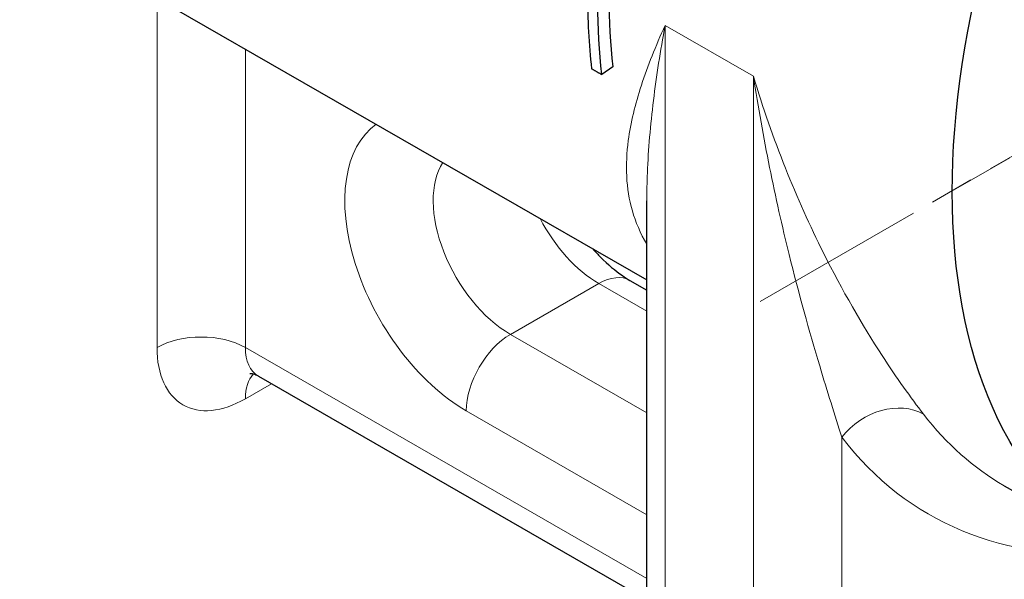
# Model space of a CAD drawing. Header units: millimetres. Extents: x 14 to 974, y 14 to 587.
# Tile 36 of 45: x 547 to 579, y 392 to 410. Entities that reach past the tile are written whole.
import ezdxf

# ---------------------------------------------------------------- set-up
doc = ezdxf.new("R2010")
doc.units = ezdxf.units.MM
doc.linetypes.add('CENTER', pattern=[50.8, 31.75, -6.35, 6.35, -6.35])
doc.linetypes.add('CHAIN', pattern=[0.3543, 0.2362, -0.0295, 0.0591, -0.0295])
doc.layers.add('외형선(ISO)', color=7, linetype='Continuous', lineweight=25)
doc.layers.add('좁은 외형선(ISO)', color=7, linetype='Continuous', lineweight=18)
doc.layers.add('중심 표식(ISO)', color=1, linetype='CENTER', lineweight=5, true_color=0xff0000)

msp = doc.modelspace()

# ---------------------------------------------------------------- linework, layer by layer
at = {"layer": '외형선(ISO)'}
for p, q in [((544.9852, 414.2298), (567.4818, 401.2749)), ((566.3904, 408.1053), (566.0393, 407.8545)), ((567.4818, 364.4584), (567.4818, 403.8093)), ((566.9443, 401.2593), (567.4818, 400.9498)), ((555.0487, 398.1923), (567.4818, 391.0326)), ((578.9263, 394.6844), (582.4618, 392.6484))]:
    msp.add_line(p, q, dxfattribs=at)
msp.add_ellipse((594.9376, 414.313), major_axis=(12.4758, 21.6646), ratio=0.5780931, dxfattribs=at)
msp.add_ellipse((583.9425, 420.6447), major_axis=(-12.4758, -21.6646), ratio=0.5780931, start_param=5.3882551, end_param=5.6151207, dxfattribs=at)
for points in [[(566.0393, 407.8545), (565.8771, 409.3264), (565.8691, 410.9084), (566.0155, 412.5601)], [(565.585, 410.4463), (565.5851, 409.6184), (565.6279, 408.8152), (565.7131, 408.0423)]]:
    msp.add_open_spline(points, degree=3, dxfattribs=at)
for points, knots in [([(565.7131, 408.0423), (565.7222, 408.0371), (565.7312, 408.0319), (565.7403, 408.0267), (565.7494, 408.0214), (565.7584, 408.0162), (565.7675, 408.011), (565.772, 408.0084), (565.7765, 408.0058), (565.7811, 408.0032), (565.7901, 407.998), (565.7992, 407.9927), (565.8083, 407.9875), (565.8128, 407.9849), (565.8173, 407.9823), (565.8219, 407.9797), (565.8309, 407.9745), (565.84, 407.9693), (565.849, 407.964), (565.8536, 407.9614), (565.8581, 407.9588), (565.8626, 407.9562), (565.8717, 407.951), (565.8808, 407.9458), (565.8898, 407.9406), (565.8943, 407.938), (565.8989, 407.9353), (565.9034, 407.9327), (565.9125, 407.9275), (565.9215, 407.9223), (565.9306, 407.9171), (565.9351, 407.9145), (565.9397, 407.9119), (565.9442, 407.9093), (565.9578, 407.9014), (565.9714, 407.8936), (565.985, 407.8858), (566.0031, 407.8753), (566.0212, 407.8649), (566.0393, 407.8545)], [0, 0, 0, 0, 0.003844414, 0.003844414, 0.003844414, 0.007688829, 0.007688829, 0.007688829, 0.009611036, 0.009611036, 0.009611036, 0.01345545, 0.01345545, 0.01345545, 0.015377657, 0.015377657, 0.015377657, 0.019222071, 0.019222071, 0.019222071, 0.021144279, 0.021144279, 0.021144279, 0.024988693, 0.024988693, 0.024988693, 0.0269109, 0.0269109, 0.0269109, 0.030755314, 0.030755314, 0.030755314, 0.032677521, 0.032677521, 0.032677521, 0.038444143, 0.038444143, 0.038444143, 0.046132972, 0.046132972, 0.046132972, 0.046132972]), ([(565.7571, 402.2681), (565.8379, 402.1765), (565.9197, 402.089), (566.2379, 401.7679), (566.477, 401.5681), (566.7841, 401.3561), (566.866, 401.3044), (566.9443, 401.2593)], [4.26319603, 4.26319603, 4.26319603, 4.26319603, 4.35371988, 4.35371988, 4.61385501, 4.61385501, 4.71238898, 4.71238898, 4.71238898, 4.71238898]), ([(555.0487, 398.1923), (554.9968, 398.2222), (554.9407, 398.2442), (554.8466, 398.2688), (554.8089, 398.2719), (554.777, 398.2722), (554.771, 398.2715), (554.771, 398.2715)], [0.78733187, 0.78733187, 0.78733187, 0.78733187, 0.94402476, 0.94402476, 1.10071765, 1.10071765, 1.19151399, 1.19151399, 1.19151399, 1.19151399])]:
    msp.add_open_spline(points, degree=3, knots=knots, dxfattribs=at)
at = {"layer": '좁은 외형선(ISO)'}
for p, q in [((551.8041, 410.303), (551.8041, 399.1111)), ((568.0676, 363.644), (568.0676, 409.4267)), ((568.0676, 409.4267), (570.896, 407.7979)), ((554.6325, 399.1111), (554.6325, 408.6743)), ((570.896, 407.7979), (570.896, 362.0153)), ((563.1178, 399.5325), (565.9463, 401.1613)), ((565.9463, 401.1613), (567.4818, 400.277)), ((567.4818, 397.0194), (563.1178, 399.5325)), ((567.4818, 391.7117), (554.6325, 399.1111)), ((554.6325, 397.4697), (555.4681, 397.9508)), ((561.7036, 397.083), (567.4818, 393.7556)), ((573.7244, 362.0153), (573.7244, 396.236))]:
    msp.add_line(p, q, dxfattribs=at)
for centre, major_axis, ratio, start_param, end_param in [((561.7036, 401.5795), (-2.7447, 4.7662), 0.5780931, 0.0500843, 2.3581282), ((563.1178, 402.3939), (-1.7466, 3.033), 0.5780931, 0.2784807, 2.3581282), ((565.9463, 404.0227), (1.7466, -3.033), 0.5780931, 4.6381833, 5.4997209), ((565.9463, 399.5262), (0.9981, 1.7332), 0.5780931, 0, 0.7834645), ((553.2183, 398.2967), (-2, 0), 0.5758617, 3.9269908, 5.4977871), ((563.1178, 397.8974), (0.9981, 1.7332), 0.5780931, 0.7834645, 2.3542608), ((554.6325, 400.7399), (-1.9961, -3.4663), 0.5780931, 5.4958534, 7.0666498), ((556.0468, 399.9255), (-0.9981, -1.7332), 0.5780931, 5.4958534, 6.2831853), ((556.0468, 396.6553), (-0.9981, 1.7332), 0.5780931, 0.178676, 0.7873319), ((575.1386, 395.4216), (1.5873, 1.2168), 0.7933441, 0.3188295, 1.8896258), ((591.4021, 416.349), (-12.4758, -21.6646), 0.5780931, 6.047139, 6.2831853), ((589.9879, 417.1634), (-13.4739, -23.3978), 0.5780931, 6.047139, 6.6707061)]:
    msp.add_ellipse(centre, major_axis=major_axis, ratio=ratio, start_param=start_param, end_param=end_param, dxfattribs=at)
for points, knots in [([(568.0676, 409.4267), (567.7682, 408.7664), (567.5116, 408.1289), (567.1109, 406.901), (566.966, 406.3105), (566.7879, 404.9623), (566.8116, 404.2141), (567.1238, 403.1286), (567.2738, 402.7718), (567.4816, 402.4165)], [-0.001867, -0.001867, -0.001867, -0.001867, 0.3517525, 0.3517525, 0.7035104, 0.7035104, 1.1820996, 1.1820996, 1.4196887, 1.4196887, 1.4196887, 1.4196887]), ([(567.4817, 403.8095), (567.4817, 404.1073), (567.4882, 404.4068), (567.531, 405.4648), (567.5981, 406.2366), (567.7913, 407.8109), (567.9179, 408.6135), (568.0676, 409.4267)], [-0.84343464, -0.84343464, -0.84343464, -0.84343464, -0.70351038, -0.70351038, -0.3517525, -0.3517525, 0.00186705, 0.00186705, 0.00186705, 0.00186705]), ([(576.3433, 396.9718), (575.9383, 397.5001), (575.4766, 398.144), (574.3803, 399.8313), (573.7346, 400.9481), (572.7063, 403.0049), (572.2957, 403.9153), (571.5401, 405.809), (571.1954, 406.7927), (570.896, 407.7979)], [0, 0, 0, 0, 0.354294, 0.354294, 0.8408322, 0.8408322, 1.1925901, 1.1925901, 1.5462097, 1.5462097, 1.5462097, 1.5462097]), ([(570.896, 407.7979), (571.0457, 406.8123), (571.2198, 405.8366), (571.6047, 403.9293), (571.8153, 402.9976), (572.3465, 400.846), (572.6827, 399.6389), (573.2604, 397.7075), (573.5057, 396.9326), (573.7244, 396.236)], [-1.5462097, -1.5462097, -1.5462097, -1.5462097, -1.1925901, -1.1925901, -0.8408322, -0.8408322, -0.354294, -0.354294, 0, 0, 0, 0])]:
    msp.add_open_spline(points, degree=3, knots=knots, dxfattribs=at)
at = {"layer": '중심 표식(ISO)', "linetype": 'CHAIN', "ltscale": 23.990969}
msp.add_line((571.1066, 400.5896), (618.7687, 428.0364), dxfattribs=at)
at = {"layer": '중심 표식(ISO)', "linetype": 'CHAIN', "ltscale": 9.158372}
msp.add_line((577.2243, 404.1126), (584.3667, 408.2256), dxfattribs=at)

doc.saveas('drawing.dxf')
